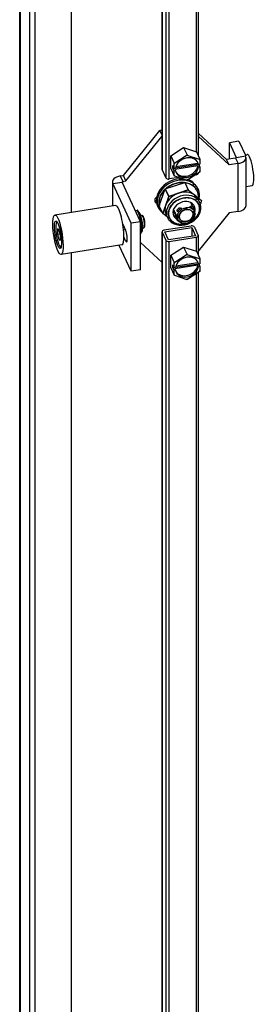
# Model space of a CAD drawing. Extents: x 784 to 1207, y 24 to 294.
# Tile 166 of 217: x 1103.81 to 1107.48, y 127.02 to 142.42. Entities that reach past the tile are written whole.
import ezdxf

# ---------------------------------------------------------------- set-up
doc = ezdxf.new("R2010")
doc.units = 0
doc.header["$LTSCALE"] = 4
doc.header["$MEASUREMENT"] = 0
doc.layers.get('0').update_dxf_attribs({"linetype": 'CONTINUOUS'})

msp = doc.modelspace()

# ---------------------------------------------------------------- linework, layer by layer
for p, q in [((1103.807, 112.035), (1103.807, 167.241)), ((1103.812, 167.226), (1103.812, 112)), ((1103.958, 166.912), (1103.958, 111.686)), ((1104.042, 166.925), (1104.042, 111.698)), ((1104.612, 166.688), (1104.612, 139.406)), ((1104.612, 166.686), (1104.612, 139.406)), ((1106.034, 164.056), (1106.034, 140.08)), ((1106.035, 140.074), (1106.035, 164.051)), ((1106.095, 164.005), (1106.095, 139.946)), ((1106.569, 164.078), (1106.569, 140.353)), ((1106.6, 164.083), (1106.6, 140.291)), ((1106.146, 139.929), (1106.146, 163.806)), ((1105.43, 139.984), (1105.999, 140.688)), ((1105.469, 139.899), (1106.034, 140.597)), ((1106.034, 140.694), (1105.999, 140.688)), ((1106.034, 140.614), (1105.999, 140.688)), ((1106.6, 140.645), (1107.044, 140.234)), ((1106.6, 140.597), (1107.083, 140.149)), ((1106.169, 140.289), (1106.371, 140.419)), ((1106.371, 140.419), (1106.572, 140.352)), ((1106.371, 140.419), (1106.424, 140.305)), ((1107.236, 140.518), (1107.088, 140.495)), ((1107.088, 140.495), (1107.194, 140.267)), ((1107.088, 140.241), (1107.088, 140.495)), ((1107.236, 140.518), (1107.342, 140.29)), ((1106.169, 140.093), (1106.169, 140.289)), ((1106.169, 140.289), (1106.222, 140.175)), ((1106.234, 140.18), (1106.413, 140.295)), ((1106.436, 140.299), (1106.615, 140.239)), ((1106.572, 140.352), (1106.625, 140.238)), ((1107.194, 140.267), (1107.342, 140.29)), ((1107.194, 140.262), (1107.194, 140.267)), ((1107.333, 140.309), (1107.367, 140.314)), ((1107.347, 139.514), (1107.347, 140.264)), ((1106.203, 140.097), (1106.203, 140.14)), ((1106.203, 140.14), (1106.223, 140.096)), ((1106.223, 140.096), (1106.223, 140.162)), ((1106.594, 140.134), (1106.235, 140.078)), ((1106.246, 140.104), (1106.602, 140.159)), ((1106.251, 140.123), (1106.594, 140.176)), ((1106.594, 140.176), (1106.604, 140.155)), ((1106.604, 140.113), (1106.594, 140.134)), ((1106.604, 140.155), (1106.626, 140.159)), ((1106.626, 140.116), (1106.604, 140.113)), ((1106.607, 140.156), (1106.626, 140.116)), ((1106.626, 140.225), (1106.626, 140.159)), ((1106.626, 140.116), (1106.626, 140.05)), ((1107.183, 140.255), (1107.044, 140.234)), ((1107.083, 140.149), (1107.044, 140.234)), ((1107.222, 140.17), (1107.083, 140.149)), ((1107.183, 140.255), (1107.222, 140.17)), ((1107.222, 139.42), (1107.222, 140.17)), ((1105.381, 139.977), (1105.43, 139.984)), ((1105.381, 139.977), (1105.421, 139.891)), ((1105.469, 139.899), (1105.43, 139.984)), ((1106.035, 140.074), (1106.095, 139.946)), ((1106.169, 140.093), (1106.222, 139.979)), ((1106.203, 140.097), (1106.221, 140.1)), ((1106.223, 140.054), (1106.203, 140.097)), ((1106.223, 140.096), (1106.245, 140.1)), ((1106.245, 140.057), (1106.223, 140.054)), ((1106.223, 139.988), (1106.223, 140.054)), ((1106.413, 139.913), (1106.234, 139.973)), ((1106.235, 140.078), (1106.245, 140.057)), ((1106.615, 140.032), (1106.436, 139.917)), ((1106.569, 139.994), (1106.551, 139.991)), ((1106.569, 140.003), (1106.569, 139.994)), ((1106.6, 140.023), (1106.6, 140.017)), ((1105.256, 139.882), (1105.256, 139.505)), ((1105.262, 139.857), (1105.409, 139.88)), ((1105.549, 139.237), (1105.262, 139.857)), ((1105.262, 139.506), (1105.262, 139.857)), ((1105.697, 139.26), (1105.409, 139.88)), ((1105.421, 139.891), (1105.469, 139.899)), ((1105.421, 139.855), (1105.421, 139.891)), ((1106.084, 139.774), (1106.388, 139.876)), ((1106.298, 139.952), (1106.146, 139.929)), ((1106.388, 139.876), (1106.444, 139.757)), ((1106.533, 139.853), (1106.521, 139.821)), ((1106.521, 139.821), (1106.533, 139.853)), ((1106.523, 139.875), (1106.533, 139.853)), ((1107.347, 139.813), (1107.442, 139.828)), ((1105.99, 139.509), (1106.084, 139.774)), ((1106.14, 139.655), (1106.045, 139.39)), ((1106.084, 139.774), (1106.14, 139.655)), ((1106.14, 139.655), (1106.084, 139.774)), ((1106.092, 139.522), (1106.14, 139.655)), ((1106.444, 139.757), (1106.14, 139.655)), ((1106.14, 139.655), (1106.292, 139.706)), ((1106.292, 139.706), (1106.444, 139.757)), ((1106.444, 139.757), (1106.548, 139.676)), ((1106.548, 139.676), (1106.653, 139.595)), ((1106.548, 139.676), (1106.571, 139.627)), ((1105.308, 139.513), (1104.358, 139.366)), ((1105.964, 139.503), (1105.974, 139.481)), ((1106.045, 139.39), (1105.99, 139.509)), ((1106.045, 139.39), (1106.092, 139.522)), ((1106.143, 139.607), (1106.143, 139.607)), ((1106.143, 139.607), (1106.143, 139.607)), ((1106.177, 139.512), (1106.177, 139.512)), ((1106.183, 139.52), (1106.183, 139.52)), ((1106.183, 139.52), (1106.183, 139.52)), ((1106.445, 139.636), (1106.445, 139.636)), ((1106.478, 139.565), (1106.508, 139.5)), ((1106.653, 139.595), (1106.633, 139.539)), ((1105.615, 139.435), (1105.644, 139.44)), ((1105.693, 139.335), (1105.644, 139.44)), ((1105.654, 139.434), (1105.668, 139.403)), ((1105.686, 139.364), (1105.701, 139.333)), ((1105.701, 139.358), (1105.72, 139.361)), ((1105.735, 139.352), (1105.724, 139.36)), ((1106.041, 139.399), (1106.04, 139.399)), ((1106.04, 139.399), (1106.041, 139.399)), ((1106.114, 139.336), (1106.045, 139.39)), ((1106.096, 139.375), (1106.118, 139.326)), ((1106.21, 139.44), (1106.277, 139.297)), ((1106.214, 139.453), (1106.268, 139.337)), ((1106.268, 139.337), (1106.214, 139.453)), ((1106.28, 139.348), (1106.3, 139.342)), ((1106.3, 139.342), (1106.28, 139.348)), ((1106.522, 139.376), (1106.533, 139.388)), ((1106.533, 139.388), (1106.522, 139.376)), ((1106.529, 139.456), (1106.545, 139.421)), ((1106.553, 139.381), (1106.531, 139.428)), ((1106.531, 139.428), (1106.553, 139.381)), ((1107.083, 139.399), (1106.6, 138.801)), ((1107.222, 139.42), (1107.083, 139.399)), ((1104.383, 139.249), (1104.391, 139.261)), ((1105.42, 139.222), (1105.464, 139.127)), ((1105.697, 139.26), (1105.549, 139.237)), ((1105.549, 138.487), (1105.549, 139.237)), ((1105.664, 139.33), (1105.693, 139.335)), ((1105.717, 139.149), (1105.693, 139.335)), ((1105.697, 138.51), (1105.697, 139.26)), ((1105.701, 139.332), (1105.707, 139.283)), ((1105.718, 139.204), (1105.724, 139.155)), ((1106.488, 139.194), (1106.064, 139.128)), ((1104.421, 139.141), (1104.399, 139.149)), ((1104.399, 139.149), (1104.399, 139.068)), ((1104.399, 139.068), (1104.438, 139.074)), ((1104.399, 139.068), (1104.421, 138.98)), ((1104.443, 139.053), (1104.421, 139.141)), ((1104.443, 138.973), (1104.443, 139.053)), ((1105.431, 139.134), (1105.459, 139.138)), ((1105.697, 139.082), (1105.717, 139.149)), ((1105.697, 139.145), (1105.717, 139.149)), ((1105.708, 139.102), (1105.7, 139.075)), ((1105.724, 139.153), (1105.716, 139.126)), ((1105.731, 139.164), (1105.75, 139.167)), ((1105.761, 139.181), (1105.754, 139.17)), ((1106.034, 139.105), (1106.034, 114.587)), ((1106.035, 114.587), (1106.035, 139.099)), ((1106.035, 139.099), (1106.095, 138.97)), ((1106.075, 139.105), (1106.499, 139.171)), ((1106.135, 138.976), (1106.075, 139.105)), ((1106.558, 139.042), (1106.135, 138.976)), ((1106.499, 139.171), (1106.558, 139.042)), ((1106.499, 139.171), (1106.499, 139.033)), ((1106.539, 139.177), (1106.599, 139.048)), ((1106.6, 139.042), (1106.6, 138.737)), ((1104.421, 138.98), (1104.443, 138.984)), ((1104.421, 138.98), (1104.443, 138.973)), ((1105.404, 138.897), (1104.453, 138.75)), ((1105.549, 138.487), (1105.362, 138.891)), ((1105.464, 138.963), (1105.437, 139.023)), ((1105.489, 138.967), (1105.464, 138.963)), ((1106.034, 138.625), (1105.697, 138.938)), ((1106.095, 138.97), (1106.095, 114.757)), ((1106.146, 138.953), (1106.569, 139.019)), ((1106.146, 115.061), (1106.146, 138.953)), ((1106.569, 139.019), (1106.569, 138.799)), ((1104.442, 138.87), (1104.452, 138.861)), ((1104.612, 138.775), (1104.612, 112.735)), ((1104.612, 138.775), (1104.612, 112.736)), ((1106.169, 138.736), (1106.371, 138.865)), ((1106.169, 138.539), (1106.169, 138.736)), ((1106.169, 138.736), (1106.222, 138.622)), ((1106.234, 138.627), (1106.413, 138.742)), ((1106.371, 138.865), (1106.572, 138.798)), ((1106.371, 138.865), (1106.424, 138.751)), ((1106.436, 138.745), (1106.615, 138.686)), ((1106.572, 138.798), (1106.625, 138.684)), ((1106.203, 138.544), (1106.203, 138.586)), ((1106.203, 138.586), (1106.223, 138.543)), ((1106.223, 138.543), (1106.223, 138.609)), ((1106.594, 138.58), (1106.235, 138.524)), ((1106.246, 138.55), (1106.602, 138.605)), ((1106.251, 138.569), (1106.594, 138.622)), ((1106.594, 138.622), (1106.604, 138.601)), ((1106.604, 138.559), (1106.594, 138.58)), ((1106.604, 138.601), (1106.626, 138.605)), ((1106.607, 138.602), (1106.626, 138.562)), ((1106.626, 138.671), (1106.626, 138.605)), ((1105.697, 138.51), (1105.549, 138.487)), ((1106.169, 138.539), (1106.222, 138.425)), ((1106.203, 138.544), (1106.221, 138.546)), ((1106.223, 138.5), (1106.203, 138.544)), ((1106.223, 138.543), (1106.245, 138.546)), ((1106.245, 138.503), (1106.223, 138.5)), ((1106.223, 138.434), (1106.223, 138.5)), ((1106.413, 138.36), (1106.234, 138.419)), ((1106.235, 138.524), (1106.245, 138.503)), ((1106.615, 138.478), (1106.436, 138.363)), ((1106.569, 138.449), (1106.569, 114.67)), ((1106.6, 138.469), (1106.6, 114.674)), ((1106.626, 138.562), (1106.604, 138.559)), ((1106.626, 138.562), (1106.626, 138.496))]:
    msp.add_line(p, q)
for centre, major_axis, ratio, start_param, end_param in [((1106.424, 140.106), (0.17, 0.079), 0.788675, 6.071645, 8.934559), ((1106.424, 140.106), (-0.212, -0.099), 0.788675, 4.312064, 4.410955), ((1107.178, 140.264), (0.0164, 0), 0.57735, 4.974188, 6.544985), ((1107.178, 140.264), (0.169, 0), 0.57735, 4.974188, 6.544985), ((1107.405, 140.071), (-0.038, 0.243), 0.211325, 3.141593, 6.283185), ((1106.424, 140.106), (-0.212, -0.099), 0.788675, 5.359261, 5.458153), ((1106.424, 140.106), (-0.17, -0.079), 0.788675, 6.071645, 8.934559), ((1106.415, 140.127), (-0.17, -0.079), 0.788675, 0.078034, 2.651374), ((1106.415, 140.127), (0.17, 0.079), 0.788675, 6.071645, 6.205151), ((1106.424, 140.106), (0.212, 0.099), 0.788675, 0.123274, 0.222165), ((1105.425, 139.882), (-0.169, 0), 0.57735, 4.974188, 6.544985), ((1106.075, 140.08), (-0.0417, 0), 0.57735, 0, 0.261799), ((1106.424, 140.106), (-0.212, -0.099), 0.788675, 0.123274, 0.222165), ((1106.558, 140.017), (0.0417, 0), 0.57735, 4.974188, 6.283185), ((1106.424, 140.106), (0.212, 0.099), 0.788675, 5.359261, 5.458153), ((1105.425, 139.882), (-0.0164, 0), 0.57735, 4.974188, 6.544985), ((1106.287, 139.626), (-0.312, -0.145), 0.788675, 3.528022, 6.669615), ((1106.277, 139.648), (-0.312, -0.145), 0.788675, 4.129089, 6.283185), ((1106.287, 139.626), (0.312, 0.145), 0.788675, 0.386429, 3.528022), ((1106.294, 139.611), (-0.289, -0.134), 0.788675, 4.072527, 5.077912), ((1106.135, 139.952), (-0.0417, 0), 0.57735, 0.261799, 1.832596), ((1106.294, 139.611), (0.289, 0.134), 0.788675, 0.386429, 0.900782), ((1106.424, 140.106), (0.212, 0.099), 0.788675, 4.312064, 4.410955), ((1106.277, 139.648), (0.312, 0.145), 0.788675, 0.386429, 0.7119), ((1106.294, 139.611), (0.289, 0.134), 0.788675, 5.845781, 6.669615), ((1106.287, 139.626), (0.312, 0.145), 0.788675, 5.748916, 6.669615), ((1105.991, 139.605), (-0.067, -0.0311), 0.788675, 4.989902, 6.866875), ((1106.294, 139.611), (-0.289, -0.134), 0.788675, 5.119725, 6.125109), ((1105.991, 139.605), (-0.067, -0.0311), 0.788675, 4.104746, 4.104751), ((1106.349, 139.492), (-0.253, -0.117), 0.788675, 3.528022, 6.283185), ((1106.371, 139.443), (0.253, 0.117), 0.788675, 0.386429, 3.141593), ((1106.371, 139.443), (-0.253, -0.117), 0.788675, 3.528022, 6.283185), ((1106.378, 139.428), (0.228, 0.106), 0.788675, 0.386429, 3.528022), ((1105.356, 139.205), (0.048, -0.308), 0.211325, 0, 3.141593), ((1105.971, 139.649), (-0.067, -0.0311), 0.788675, 0.428777, 0.836992), ((1105.991, 139.605), (0.067, 0.0311), 0.788675, 4.306736, 4.306741), ((1106.276, 139.649), (-0.134, -0.062), 0.78873, 6.157455, 6.157463), ((1106.378, 139.428), (0.164, 0.076), 0.788675, 0.386431, 3.528021), ((1106.378, 139.428), (-0.228, -0.106), 0.788675, 0.386429, 3.528022), ((1106.411, 139.359), (0.134, 0.062), 0.788675, 5.932306, 9.073899), ((1106.402, 139.377), (0.134, 0.062), 0.788675, 0.125078, 0.743923), ((1106.398, 139.386), (0.149, 0.069), 0.788675, 0.292621, 0.576416), ((1106.378, 139.428), (0.164, 0.076), 0.788675, 5.669128, 6.669613), ((1106.294, 139.611), (0.289, 0.134), 0.788675, 5.218826, 5.314819), ((1106.287, 139.626), (-0.312, -0.145), 0.788675, 2.026854, 2.119128), ((1106.552, 139.61), (0.0166, 0.0214), 0.569474, 4.426631, 5.997427), ((1106.552, 139.61), (0.0166, 0.0214), 0.569474, 4.426631, 5.997427), ((1106.371, 139.443), (0.253, 0.117), 0.788675, 0, 0.386429), ((1106.294, 139.611), (0.289, 0.134), 0.788675, 5.59584, 5.59585), ((1106.287, 139.626), (-0.312, -0.145), 0.788675, 2.378271, 2.378282), ((1106.294, 139.611), (0.289, 0.134), 0.788675, 5.729204, 5.778699), ((1106.287, 139.626), (-0.312, -0.145), 0.788675, 2.494347, 2.511813), ((1107.178, 139.514), (0.169, 0), 0.57735, 4.974188, 6.283185), ((1105.645, 139.429), (-0.0008, 0.0113), 0.849833, 5.133805, 6.353722), ((1105.735, 139.264), (-0.015, 0.0973), 0.211325, 3.141593, 6.283185), ((1105.744, 139.265), (-0.0135, 0.0875), 0.211325, 3.359518, 6.06526), ((1106.287, 139.626), (-0.312, -0.145), 0.788675, 0.386429, 0.387179), ((1106.287, 139.626), (-0.312, -0.145), 0.788675, 0.76331, 0.763312), ((1106.294, 139.611), (0.289, 0.134), 0.788675, 4.109959, 4.229977), ((1106.287, 139.626), (-0.312, -0.145), 0.788675, 1.022464, 1.127886), ((1106.411, 139.359), (-0.134, -0.062), 0.788675, 5.932306, 9.073899), ((1106.398, 139.386), (0.149, 0.069), 0.788675, 1.863418, 2.147212), ((1106.402, 139.377), (0.134, 0.062), 0.788675, 1.695912, 2.314756), ((1106.411, 139.359), (0.104, 0.048), 0.788675, 5.932306, 9.073899), ((1106.411, 139.359), (-0.104, -0.048), 0.788675, 5.932306, 9.073899), ((1106.402, 139.377), (-0.134, -0.062), 0.788675, 1.695912, 2.314756), ((1104.421, 139.061), (-0.03, 0.195), 0.211325, 6.203394, 9.504569), ((1105.691, 139.33), (0.00954, 0.00277), 0.446988, 6.214819, 7.571468), ((1106.191, 139.277), (-0.0166, -0.0214), 0.569474, 0, 1.285038), ((1106.191, 139.277), (-0.0166, -0.0214), 0.569474, 0, 1.285038), ((1106.378, 139.428), (-0.164, -0.076), 0.788675, 0.386431, 0.574386), ((1106.398, 139.386), (-0.149, -0.069), 0.788675, 0.292621, 0.550542), ((1106.402, 139.377), (-0.134, -0.062), 0.788675, 0.125078, 0.743923), ((1106.499, 139.171), (0.0417, 0), 0.57735, 0.261799, 1.832596), ((1105.464, 139.045), (0.0153, -0.0989), 0.211325, 5.651271, 8.792864), ((1105.691, 139.079), (0.0008, -0.0113), 0.849833, 0.542398, 1.149381), ((1105.714, 139.155), (0.00994, -0.00081), 0.64961, 5.065439, 6.422088), ((1106.075, 139.105), (-0.0417, 0), 0.57735, 4.974188, 6.544985), ((1106.558, 139.042), (0.0417, 0), 0.57735, 4.974188, 6.544985), ((1106.135, 138.976), (-0.0417, 0), 0.57735, 0.261799, 1.832596), ((1106.424, 138.552), (-0.212, -0.099), 0.788675, 4.312064, 4.410955), ((1106.424, 138.552), (-0.212, -0.099), 0.788675, 5.359261, 5.458153), ((1106.424, 138.552), (0.17, 0.079), 0.788675, 6.071645, 8.934559), ((1106.415, 138.573), (-0.17, -0.079), 0.788675, 0.078034, 2.651374), ((1106.415, 138.573), (0.17, 0.079), 0.788675, 6.071645, 6.205151), ((1106.424, 138.552), (0.212, 0.099), 0.788675, 0.123274, 0.222165), ((1106.424, 138.552), (-0.212, -0.099), 0.788675, 0.123274, 0.222165), ((1106.424, 138.552), (-0.17, -0.079), 0.788675, 6.071645, 8.934559), ((1106.424, 138.552), (0.212, 0.099), 0.788675, 5.359261, 5.458153), ((1106.424, 138.552), (0.212, 0.099), 0.788675, 4.312064, 4.410955)]:
    msp.add_ellipse(centre, major_axis=major_axis, ratio=ratio, start_param=start_param, end_param=end_param)
for major_axis in [(0.048, -0.308), (0.033, -0.214)]:
    msp.add_ellipse((1104.405, 139.058), major_axis=major_axis, ratio=0.211325)
for points in [[(1106.413, 140.295), (1106.418, 140.3), (1106.424, 140.305)], [(1106.424, 140.305), (1106.43, 140.302), (1106.436, 140.299)], [(1106.222, 140.175), (1106.228, 140.178), (1106.234, 140.18)], [(1106.223, 140.162), (1106.223, 140.169), (1106.222, 140.175)], [(1106.615, 140.239), (1106.62, 140.238), (1106.625, 140.238)], [(1106.625, 140.238), (1106.625, 140.231), (1106.626, 140.225)], [(1106.222, 139.979), (1106.223, 139.983), (1106.223, 139.988)], [(1106.234, 139.973), (1106.228, 139.976), (1106.222, 139.979)], [(1106.625, 140.041), (1106.62, 140.036), (1106.615, 140.032)], [(1106.626, 140.05), (1106.625, 140.046), (1106.625, 140.041)], [(1106.424, 139.912), (1106.418, 139.913), (1106.413, 139.913)], [(1106.436, 139.917), (1106.43, 139.914), (1106.424, 139.912)], [(1106.413, 138.742), (1106.418, 138.746), (1106.424, 138.751)], [(1106.424, 138.751), (1106.43, 138.748), (1106.436, 138.745)], [(1106.222, 138.622), (1106.228, 138.624), (1106.234, 138.627)], [(1106.223, 138.609), (1106.223, 138.615), (1106.222, 138.622)], [(1106.615, 138.686), (1106.62, 138.685), (1106.625, 138.684)], [(1106.625, 138.684), (1106.625, 138.677), (1106.626, 138.671)], [(1106.222, 138.425), (1106.223, 138.43), (1106.223, 138.434)], [(1106.234, 138.419), (1106.228, 138.422), (1106.222, 138.425)], [(1106.625, 138.487), (1106.62, 138.483), (1106.615, 138.478)], [(1106.626, 138.496), (1106.625, 138.492), (1106.625, 138.487)], [(1106.424, 138.358), (1106.418, 138.359), (1106.413, 138.36)], [(1106.436, 138.363), (1106.43, 138.361), (1106.424, 138.358)]]:
    msp.add_rational_spline(points, [1, 1.00039648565, 1], degree=2)
for points, knots in [([(1106.092, 139.776), (1106.101, 139.784), (1106.111, 139.792), (1106.121, 139.8), (1106.134, 139.809), (1106.146, 139.817), (1106.159, 139.824), (1106.173, 139.832), (1106.186, 139.839), (1106.2, 139.844), (1106.214, 139.85), (1106.228, 139.855), (1106.243, 139.86), (1106.257, 139.864), (1106.272, 139.867), (1106.286, 139.87), (1106.301, 139.873), (1106.316, 139.874), (1106.33, 139.875), (1106.345, 139.876), (1106.359, 139.876), (1106.373, 139.875), (1106.376, 139.874), (1106.379, 139.874), (1106.381, 139.874)], [0.5066396, 0.5066396, 0.5066396, 0.5066396, 0.5454545, 0.5454545, 0.5454545, 0.5909091, 0.5909091, 0.5909091, 0.6363636, 0.6363636, 0.6363636, 0.6818182, 0.6818182, 0.6818182, 0.7272727, 0.7272727, 0.7272727, 0.7727273, 0.7727273, 0.7727273, 0.8181818, 0.8181818, 0.8181818, 0.8265063, 0.8265063, 0.8265063, 0.8265063]), ([(1106.39, 139.873), (1106.398, 139.872), (1106.407, 139.871), (1106.415, 139.869), (1106.428, 139.866), (1106.441, 139.862), (1106.454, 139.858), (1106.466, 139.853), (1106.478, 139.848), (1106.49, 139.842), (1106.501, 139.836), (1106.511, 139.829), (1106.521, 139.821)], [0.8361016, 0.8361016, 0.8361016, 0.8361016, 0.8636364, 0.8636364, 0.8636364, 0.9090909, 0.9090909, 0.9090909, 0.9545455, 0.9545455, 0.9545455, 1, 1, 1, 1]), ([(1106.521, 139.821), (1106.531, 139.814), (1106.54, 139.805), (1106.548, 139.796), (1106.556, 139.787), (1106.564, 139.778), (1106.57, 139.768), (1106.576, 139.758), (1106.582, 139.747), (1106.586, 139.736), (1106.591, 139.725), (1106.594, 139.713), (1106.597, 139.701), (1106.599, 139.689), (1106.601, 139.677), (1106.601, 139.665), (1106.601, 139.656), (1106.601, 139.646), (1106.6, 139.636)], [0, 0, 0, 0, 0.0454545, 0.0454545, 0.0454545, 0.0909091, 0.0909091, 0.0909091, 0.1363636, 0.1363636, 0.1363636, 0.1818182, 0.1818182, 0.1818182, 0.2272727, 0.2272727, 0.2272727, 0.2623354, 0.2623354, 0.2623354, 0.2623354]), ([(1105.992, 139.515), (1105.991, 139.517), (1105.991, 139.519), (1105.99, 139.521), (1105.988, 139.533), (1105.987, 139.545), (1105.986, 139.558), (1105.986, 139.57), (1105.987, 139.582), (1105.988, 139.595), (1105.99, 139.608), (1105.993, 139.62), (1105.997, 139.633), (1106, 139.645), (1106.005, 139.658), (1106.011, 139.67), (1106.017, 139.682), (1106.023, 139.694), (1106.031, 139.706), (1106.039, 139.718), (1106.047, 139.729), (1106.057, 139.74), (1106.065, 139.75), (1106.073, 139.759), (1106.082, 139.767)], [0.1734681, 0.1734681, 0.1734681, 0.1734681, 0.1818182, 0.1818182, 0.1818182, 0.2272727, 0.2272727, 0.2272727, 0.2727273, 0.2727273, 0.2727273, 0.3181818, 0.3181818, 0.3181818, 0.3636364, 0.3636364, 0.3636364, 0.4090909, 0.4090909, 0.4090909, 0.4545455, 0.4545455, 0.4545455, 0.4933346, 0.4933346, 0.4933346, 0.4933346]), ([(1106.292, 139.706), (1106.28, 139.702), (1106.269, 139.698), (1106.258, 139.693), (1106.247, 139.688), (1106.236, 139.682), (1106.225, 139.676), (1106.215, 139.67), (1106.205, 139.663), (1106.195, 139.656), (1106.195, 139.655), (1106.194, 139.655), (1106.193, 139.654)], [0, 0, 0, 0, 0.125, 0.125, 0.125, 0.25, 0.25, 0.25, 0.375, 0.375, 0.375, 0.3840053, 0.3840053, 0.3840053, 0.3840053]), ([(1106.399, 139.724), (1106.398, 139.724), (1106.398, 139.724), (1106.397, 139.724), (1106.385, 139.724), (1106.373, 139.723), (1106.362, 139.722), (1106.35, 139.72), (1106.338, 139.718), (1106.326, 139.716), (1106.315, 139.713), (1106.303, 139.71), (1106.292, 139.706)], [0.6151431, 0.6151431, 0.6151431, 0.6151431, 0.625, 0.625, 0.625, 0.75, 0.75, 0.75, 0.875, 0.875, 0.875, 1, 1, 1, 1]), ([(1106.548, 139.676), (1106.54, 139.682), (1106.532, 139.688), (1106.523, 139.693), (1106.514, 139.698), (1106.504, 139.703), (1106.495, 139.706), (1106.485, 139.71), (1106.474, 139.714), (1106.464, 139.716), (1106.463, 139.716), (1106.462, 139.716), (1106.461, 139.717)], [0, 0, 0, 0, 0.125, 0.125, 0.125, 0.25, 0.25, 0.25, 0.375, 0.375, 0.375, 0.3840087, 0.3840087, 0.3840087, 0.3840087]), ([(1106.611, 139.584), (1106.609, 139.593), (1106.606, 139.601), (1106.602, 139.609), (1106.598, 139.617), (1106.594, 139.626), (1106.588, 139.634), (1106.583, 139.642), (1106.577, 139.649), (1106.57, 139.656), (1106.563, 139.664), (1106.556, 139.67), (1106.548, 139.676)], [0.5135166, 0.5135166, 0.5135166, 0.5135166, 0.625, 0.625, 0.625, 0.75, 0.75, 0.75, 0.875, 0.875, 0.875, 1, 1, 1, 1]), ([(1106.145, 139.61), (1106.144, 139.609), (1106.144, 139.608), (1106.143, 139.608), (1106.136, 139.599), (1106.129, 139.59), (1106.122, 139.58), (1106.116, 139.571), (1106.11, 139.562), (1106.105, 139.552), (1106.1, 139.542), (1106.096, 139.532), (1106.092, 139.522)], [0.6151391, 0.6151391, 0.6151391, 0.6151391, 0.625, 0.625, 0.625, 0.75, 0.75, 0.75, 0.875, 0.875, 0.875, 1, 1, 1, 1]), ([(1106.198, 139.262), (1106.191, 139.268), (1106.184, 139.275), (1106.177, 139.282), (1106.171, 139.289), (1106.165, 139.297), (1106.16, 139.305), (1106.155, 139.313), (1106.15, 139.321), (1106.147, 139.33), (1106.143, 139.339), (1106.141, 139.348), (1106.139, 139.357), (1106.137, 139.367), (1106.136, 139.376), (1106.135, 139.386), (1106.135, 139.396), (1106.136, 139.406), (1106.137, 139.415), (1106.138, 139.425), (1106.141, 139.435), (1106.144, 139.445), (1106.147, 139.455), (1106.15, 139.465), (1106.155, 139.475), (1106.159, 139.484), (1106.165, 139.494), (1106.171, 139.503), (1106.177, 139.513), (1106.184, 139.522), (1106.191, 139.53), (1106.198, 139.539), (1106.206, 139.547), (1106.215, 139.555), (1106.224, 139.563), (1106.233, 139.571), (1106.242, 139.578), (1106.252, 139.585), (1106.262, 139.591), (1106.272, 139.597), (1106.283, 139.603), (1106.294, 139.608), (1106.305, 139.613), (1106.316, 139.617), (1106.327, 139.622), (1106.338, 139.625), (1106.35, 139.628), (1106.361, 139.631), (1106.373, 139.633), (1106.384, 139.635), (1106.396, 139.636), (1106.408, 139.637), (1106.419, 139.638), (1106.43, 139.637), (1106.442, 139.637), (1106.453, 139.636), (1106.464, 139.634), (1106.474, 139.632), (1106.485, 139.63), (1106.495, 139.627), (1106.505, 139.623), (1106.515, 139.62), (1106.525, 139.616), (1106.534, 139.611), (1106.542, 139.606), (1106.551, 139.6), (1106.559, 139.594)], [0, 0, 0, 0, 0.045455, 0.045455, 0.045455, 0.090909, 0.090909, 0.090909, 0.136364, 0.136364, 0.136364, 0.181818, 0.181818, 0.181818, 0.227273, 0.227273, 0.227273, 0.272727, 0.272727, 0.272727, 0.318182, 0.318182, 0.318182, 0.363636, 0.363636, 0.363636, 0.409091, 0.409091, 0.409091, 0.454545, 0.454545, 0.454545, 0.5, 0.5, 0.5, 0.545455, 0.545455, 0.545455, 0.590909, 0.590909, 0.590909, 0.636364, 0.636364, 0.636364, 0.681818, 0.681818, 0.681818, 0.727273, 0.727273, 0.727273, 0.772727, 0.772727, 0.772727, 0.818182, 0.818182, 0.818182, 0.863636, 0.863636, 0.863636, 0.909091, 0.909091, 0.909091, 0.954545, 0.954545, 0.954545, 1, 1, 1, 1]), ([(1106.175, 139.256), (1106.194, 139.241), (1106.217, 139.229), (1106.267, 139.212), (1106.295, 139.208), (1106.351, 139.207), (1106.381, 139.211), (1106.438, 139.226), (1106.466, 139.237), (1106.518, 139.267), (1106.542, 139.285), (1106.583, 139.326), (1106.601, 139.349), (1106.627, 139.398), (1106.635, 139.424), (1106.643, 139.475), (1106.642, 139.5), (1106.634, 139.537), (1106.63, 139.549), (1106.624, 139.561)], [0.736035, 0.736035, 0.736035, 0.736035, 1.047662, 1.047662, 1.369594, 1.369594, 1.697158, 1.697158, 2.026438, 2.026438, 2.355884, 2.355884, 2.684353, 2.684353, 3.008807, 3.008807, 3.3239, 3.3239, 3.491199, 3.491199, 3.491199, 3.491199]), ([(1106.559, 139.594), (1106.566, 139.588), (1106.573, 139.582), (1106.58, 139.575), (1106.586, 139.568), (1106.592, 139.56), (1106.597, 139.552), (1106.602, 139.544), (1106.607, 139.536), (1106.61, 139.527), (1106.614, 139.518), (1106.616, 139.509), (1106.618, 139.5), (1106.62, 139.49), (1106.621, 139.481), (1106.622, 139.471), (1106.622, 139.461), (1106.621, 139.451), (1106.62, 139.441), (1106.619, 139.431), (1106.616, 139.421), (1106.613, 139.411), (1106.61, 139.402), (1106.607, 139.392), (1106.602, 139.382), (1106.597, 139.372), (1106.592, 139.363), (1106.586, 139.353), (1106.58, 139.344), (1106.573, 139.335), (1106.566, 139.326), (1106.559, 139.318), (1106.551, 139.309), (1106.542, 139.301), (1106.533, 139.294), (1106.524, 139.286), (1106.515, 139.279), (1106.505, 139.272), (1106.495, 139.266), (1106.485, 139.26), (1106.474, 139.254), (1106.463, 139.249), (1106.452, 139.244), (1106.441, 139.239), (1106.43, 139.235), (1106.419, 139.232), (1106.407, 139.228), (1106.396, 139.226), (1106.384, 139.224), (1106.372, 139.222), (1106.361, 139.22), (1106.349, 139.22), (1106.338, 139.219), (1106.326, 139.219), (1106.315, 139.22), (1106.304, 139.221), (1106.293, 139.222), (1106.283, 139.225), (1106.272, 139.227), (1106.262, 139.23), (1106.252, 139.233), (1106.242, 139.237), (1106.232, 139.241), (1106.223, 139.246), (1106.215, 139.251), (1106.206, 139.256), (1106.198, 139.262)], [0, 0, 0, 0, 0.045455, 0.045455, 0.045455, 0.090909, 0.090909, 0.090909, 0.136364, 0.136364, 0.136364, 0.181818, 0.181818, 0.181818, 0.227273, 0.227273, 0.227273, 0.272727, 0.272727, 0.272727, 0.318182, 0.318182, 0.318182, 0.363636, 0.363636, 0.363636, 0.409091, 0.409091, 0.409091, 0.454545, 0.454545, 0.454545, 0.5, 0.5, 0.5, 0.545455, 0.545455, 0.545455, 0.590909, 0.590909, 0.590909, 0.636364, 0.636364, 0.636364, 0.681818, 0.681818, 0.681818, 0.727273, 0.727273, 0.727273, 0.772727, 0.772727, 0.772727, 0.818182, 0.818182, 0.818182, 0.863636, 0.863636, 0.863636, 0.909091, 0.909091, 0.909091, 0.954545, 0.954545, 0.954545, 1, 1, 1, 1]), ([(1106.468, 139.494), (1106.469, 139.495), (1106.471, 139.496), (1106.473, 139.497), (1106.479, 139.5), (1106.486, 139.504), (1106.493, 139.508)], [0.8594126, 0.8594126, 0.8594126, 0.8594126, 0.8888889, 0.8888889, 0.8888889, 1, 1, 1, 1]), ([(1106.544, 139.5), (1106.54, 139.494), (1106.535, 139.488), (1106.53, 139.482), (1106.529, 139.481), (1106.527, 139.479), (1106.526, 139.477)], [0.43126447, 0.43126447, 0.43126447, 0.43126447, 0.45454545, 0.45454545, 0.45454545, 0.46180551, 0.46180551, 0.46180551, 0.46180551]), ([(1105.707, 139.098), (1105.709, 139.098), (1105.711, 139.1), (1105.716, 139.103), (1105.719, 139.107), (1105.725, 139.117), (1105.727, 139.125), (1105.731, 139.146), (1105.731, 139.16), (1105.731, 139.19), (1105.731, 139.205), (1105.728, 139.237), (1105.726, 139.253), (1105.72, 139.285), (1105.717, 139.3), (1105.71, 139.33), (1105.706, 139.344), (1105.698, 139.369), (1105.693, 139.38), (1105.683, 139.399), (1105.678, 139.407), (1105.665, 139.413), (1105.664, 139.413), (1105.663, 139.413)], [0.678175, 0.678175, 0.678175, 0.678175, 0.743087, 0.743087, 0.885807, 0.885807, 1.198573, 1.198573, 1.580562, 1.580562, 1.917602, 1.917602, 2.24642, 2.24642, 2.573782, 2.573782, 2.903776, 2.903776, 3.244973, 3.244973, 3.637409, 3.637409, 3.677046, 3.677046, 3.677046, 3.677046]), ([(1105.675, 139.386), (1105.675, 139.387), (1105.674, 139.387), (1105.673, 139.39), (1105.672, 139.392), (1105.671, 139.396), (1105.67, 139.398), (1105.669, 139.401), (1105.668, 139.402), (1105.668, 139.403)], [0.705629, 0.705629, 0.705629, 0.705629, 0.7163104, 0.7163104, 0.7471171, 0.7471171, 0.7901566, 0.7901566, 0.8095675, 0.8095675, 0.8095675, 0.8095675]), ([(1105.686, 139.364), (1105.686, 139.364), (1105.686, 139.364), (1105.684, 139.369), (1105.681, 139.373), (1105.678, 139.379), (1105.677, 139.381), (1105.676, 139.384), (1105.675, 139.385), (1105.675, 139.386)], [0.6046895, 0.6046895, 0.6046895, 0.6046895, 0.6058766, 0.6058766, 0.6627804, 0.6627804, 0.6939879, 0.6939879, 0.705629, 0.705629, 0.705629, 0.705629]), ([(1106.08, 139.463), (1106.08, 139.462), (1106.08, 139.462), (1106.08, 139.462), (1106.079, 139.452), (1106.079, 139.442), (1106.08, 139.432), (1106.08, 139.431), (1106.08, 139.431), (1106.081, 139.43)], [0.2468194, 0.2468194, 0.2468194, 0.2468194, 0.25, 0.25, 0.25, 0.375, 0.375, 0.375, 0.384002, 0.384002, 0.384002, 0.384002]), ([(1106.094, 139.378), (1106.095, 139.378), (1106.095, 139.377), (1106.095, 139.376), (1106.095, 139.376), (1106.096, 139.375), (1106.096, 139.375)], [0.61513479, 0.61513479, 0.61513479, 0.61513479, 0.625, 0.625, 0.625, 0.63084044, 0.63084044, 0.63084044, 0.63084044]), ([(1106.275, 139.413), (1106.275, 139.416), (1106.275, 139.419), (1106.274, 139.422), (1106.273, 139.43), (1106.272, 139.438), (1106.271, 139.447)], [0.7204274, 0.7204274, 0.7204274, 0.7204274, 0.8, 0.8, 0.8, 1, 1, 1, 1]), ([(1106.275, 139.302), (1106.276, 139.305), (1106.276, 139.307), (1106.277, 139.309), (1106.277, 139.313), (1106.278, 139.317), (1106.278, 139.322), (1106.279, 139.326), (1106.279, 139.33), (1106.279, 139.335), (1106.28, 139.339), (1106.28, 139.344), (1106.28, 139.348)], [0.2794533, 0.2794533, 0.2794533, 0.2794533, 0.4, 0.4, 0.4, 0.6, 0.6, 0.6, 0.8, 0.8, 0.8, 1, 1, 1, 1]), ([(1106.28, 139.348), (1106.28, 139.353), (1106.28, 139.358), (1106.279, 139.364), (1106.279, 139.369), (1106.279, 139.375), (1106.278, 139.381), (1106.278, 139.381), (1106.278, 139.382), (1106.278, 139.383)], [0, 0, 0, 0, 0.2, 0.2, 0.2, 0.4, 0.4, 0.4, 0.4263351, 0.4263351, 0.4263351, 0.4263351]), ([(1106.3, 139.342), (1106.3, 139.348), (1106.3, 139.354), (1106.302, 139.36), (1106.303, 139.366), (1106.305, 139.373), (1106.308, 139.379), (1106.311, 139.385), (1106.314, 139.391), (1106.318, 139.397), (1106.322, 139.402), (1106.327, 139.408), (1106.332, 139.413), (1106.337, 139.418), (1106.343, 139.423), (1106.349, 139.427), (1106.355, 139.432), (1106.362, 139.435), (1106.368, 139.439), (1106.375, 139.442), (1106.382, 139.445), (1106.389, 139.447), (1106.396, 139.45), (1106.403, 139.451), (1106.411, 139.453), (1106.418, 139.454), (1106.425, 139.454), (1106.432, 139.454), (1106.44, 139.454), (1106.447, 139.453), (1106.453, 139.452), (1106.46, 139.451), (1106.466, 139.449), (1106.472, 139.446), (1106.478, 139.444), (1106.484, 139.441), (1106.489, 139.437), (1106.494, 139.434), (1106.499, 139.43), (1106.503, 139.425), (1106.507, 139.421), (1106.51, 139.416), (1106.513, 139.41), (1106.516, 139.405), (1106.518, 139.4), (1106.52, 139.394), (1106.521, 139.388), (1106.522, 139.382), (1106.522, 139.376)], [0, 0, 0, 0, 0.0625, 0.0625, 0.0625, 0.125, 0.125, 0.125, 0.1875, 0.1875, 0.1875, 0.25, 0.25, 0.25, 0.3125, 0.3125, 0.3125, 0.375, 0.375, 0.375, 0.4375, 0.4375, 0.4375, 0.5, 0.5, 0.5, 0.5625, 0.5625, 0.5625, 0.625, 0.625, 0.625, 0.6875, 0.6875, 0.6875, 0.75, 0.75, 0.75, 0.8125, 0.8125, 0.8125, 0.875, 0.875, 0.875, 0.9375, 0.9375, 0.9375, 1, 1, 1, 1]), ([(1106.522, 139.376), (1106.522, 139.37), (1106.521, 139.364), (1106.52, 139.358), (1106.518, 139.351), (1106.516, 139.345), (1106.513, 139.339), (1106.51, 139.333), (1106.507, 139.327), (1106.503, 139.321), (1106.499, 139.315), (1106.494, 139.31), (1106.489, 139.305), (1106.484, 139.3), (1106.478, 139.295), (1106.472, 139.29), (1106.466, 139.286), (1106.46, 139.282), (1106.453, 139.279), (1106.446, 139.275), (1106.44, 139.273), (1106.432, 139.27), (1106.425, 139.268), (1106.418, 139.266), (1106.411, 139.265), (1106.403, 139.264), (1106.396, 139.263), (1106.389, 139.264), (1106.382, 139.264), (1106.375, 139.264), (1106.368, 139.266), (1106.362, 139.267), (1106.355, 139.269), (1106.349, 139.271), (1106.343, 139.274), (1106.337, 139.277), (1106.332, 139.28), (1106.327, 139.284), (1106.322, 139.288), (1106.318, 139.293), (1106.314, 139.297), (1106.311, 139.302), (1106.308, 139.307), (1106.305, 139.312), (1106.303, 139.318), (1106.302, 139.324), (1106.3, 139.33), (1106.3, 139.336), (1106.3, 139.342)], [0, 0, 0, 0, 0.0625, 0.0625, 0.0625, 0.125, 0.125, 0.125, 0.1875, 0.1875, 0.1875, 0.25, 0.25, 0.25, 0.3125, 0.3125, 0.3125, 0.375, 0.375, 0.375, 0.4375, 0.4375, 0.4375, 0.5, 0.5, 0.5, 0.5625, 0.5625, 0.5625, 0.625, 0.625, 0.625, 0.6875, 0.6875, 0.6875, 0.75, 0.75, 0.75, 0.8125, 0.8125, 0.8125, 0.875, 0.875, 0.875, 0.9375, 0.9375, 0.9375, 1, 1, 1, 1]), ([(1106.303, 139.479), (1106.313, 139.477), (1106.322, 139.476), (1106.33, 139.475), (1106.332, 139.475), (1106.335, 139.474), (1106.337, 139.474)], [0, 0, 0, 0, 0.1111111, 0.1111111, 0.1111111, 0.1404558, 0.1404558, 0.1404558, 0.1404558]), ([(1106.383, 139.473), (1106.388, 139.473), (1106.392, 139.473), (1106.397, 139.474), (1106.403, 139.475), (1106.41, 139.476), (1106.416, 139.477), (1106.422, 139.478), (1106.428, 139.48), (1106.434, 139.481)], [0.3680588, 0.3680588, 0.3680588, 0.3680588, 0.4444444, 0.4444444, 0.4444444, 0.5555556, 0.5555556, 0.5555556, 0.6627662, 0.6627662, 0.6627662, 0.6627662]), ([(1106.525, 139.486), (1106.526, 139.477), (1106.527, 139.469), (1106.528, 139.461), (1106.528, 139.458), (1106.529, 139.455), (1106.529, 139.452)], [0, 0, 0, 0, 0.2, 0.2, 0.2, 0.2794533, 0.2794533, 0.2794533, 0.2794533]), ([(1106.533, 139.388), (1106.533, 139.383), (1106.533, 139.378), (1106.533, 139.374), (1106.533, 139.369), (1106.532, 139.365), (1106.532, 139.361), (1106.532, 139.357), (1106.531, 139.353), (1106.53, 139.349), (1106.53, 139.346), (1106.529, 139.344), (1106.529, 139.342)], [0, 0, 0, 0, 0.2, 0.2, 0.2, 0.4, 0.4, 0.4, 0.6, 0.6, 0.6, 0.7204274, 0.7204274, 0.7204274, 0.7204274]), ([(1106.53, 139.443), (1106.53, 139.442), (1106.53, 139.441), (1106.53, 139.439), (1106.531, 139.432), (1106.532, 139.426), (1106.532, 139.42), (1106.532, 139.414), (1106.533, 139.408), (1106.533, 139.403), (1106.533, 139.397), (1106.533, 139.392), (1106.533, 139.388)], [0.357807, 0.357807, 0.357807, 0.357807, 0.4, 0.4, 0.4, 0.6, 0.6, 0.6, 0.8, 0.8, 0.8, 1, 1, 1, 1]), ([(1105.707, 139.283), (1105.708, 139.279), (1105.708, 139.275), (1105.709, 139.267), (1105.709, 139.262), (1105.71, 139.253), (1105.71, 139.25), (1105.711, 139.244), (1105.711, 139.241), (1105.712, 139.235), (1105.713, 139.232), (1105.714, 139.222), (1105.716, 139.216), (1105.717, 139.208), (1105.717, 139.206), (1105.718, 139.204)], [-0.8264818, -0.8264818, -0.8264818, -0.8264818, -0.7901564, -0.7901564, -0.747117, -0.747117, -0.7163102, -0.7163102, -0.6939878, -0.6939878, -0.6627803, -0.6627803, -0.6058766, -0.6058766, -0.5888384, -0.5888384, -0.5888384, -0.5888384]), ([(1106.118, 139.326), (1106.121, 139.321), (1106.124, 139.315), (1106.13, 139.305), (1106.133, 139.3), (1106.14, 139.29), (1106.144, 139.285), (1106.152, 139.276), (1106.156, 139.272), (1106.165, 139.264), (1106.17, 139.26), (1106.175, 139.256)], [0.3496059, 0.3496059, 0.3496059, 0.3496059, 0.4268918, 0.4268918, 0.5041776, 0.5041776, 0.5814635, 0.5814635, 0.6587494, 0.6587494, 0.7360353, 0.7360353, 0.7360353, 0.7360353]), ([(1106.271, 139.286), (1106.272, 139.29), (1106.273, 139.294), (1106.274, 139.298), (1106.275, 139.299), (1106.275, 139.3), (1106.275, 139.3)], [0, 0, 0, 0, 0.2, 0.2, 0.2, 0.2473647, 0.2473647, 0.2473647, 0.2473647]), ([(1106.468, 139.28), (1106.463, 139.278), (1106.458, 139.276), (1106.453, 139.274), (1106.447, 139.271), (1106.441, 139.269), (1106.435, 139.267), (1106.429, 139.265), (1106.422, 139.264), (1106.416, 139.263), (1106.41, 139.261), (1106.403, 139.26), (1106.397, 139.26), (1106.39, 139.259), (1106.383, 139.258), (1106.376, 139.258), (1106.369, 139.258), (1106.362, 139.258), (1106.354, 139.259), (1106.349, 139.259), (1106.343, 139.259), (1106.337, 139.26)], [0.1404558, 0.1404558, 0.1404558, 0.1404558, 0.2222222, 0.2222222, 0.2222222, 0.3333333, 0.3333333, 0.3333333, 0.4444444, 0.4444444, 0.4444444, 0.5555556, 0.5555556, 0.5555556, 0.6666667, 0.6666667, 0.6666667, 0.7777778, 0.7777778, 0.7777778, 0.8594126, 0.8594126, 0.8594126, 0.8594126]), ([(1105.716, 139.126), (1105.715, 139.123), (1105.714, 139.121), (1105.712, 139.117), (1105.712, 139.115), (1105.711, 139.112), (1105.711, 139.111), (1105.71, 139.109), (1105.71, 139.107), (1105.709, 139.104), (1105.709, 139.103), (1105.708, 139.102)], [-0.7897316, -0.7897316, -0.7897316, -0.7897316, -0.7471171, -0.7471171, -0.7163104, -0.7163104, -0.6939879, -0.6939879, -0.6627804, -0.6627804, -0.623621, -0.623621, -0.623621, -0.623621])]:
    msp.add_open_spline(points, degree=3, knots=knots)
for points in [[(1106.127, 139.588), (1106.127, 139.588), (1106.127, 139.588), (1106.127, 139.588)], [(1106.46, 139.635), (1106.46, 139.635), (1106.46, 139.635), (1106.46, 139.635)], [(1106.584, 139.57), (1106.584, 139.57), (1106.584, 139.57), (1106.584, 139.57)], [(1106.597, 139.619), (1106.597, 139.614), (1106.596, 139.61), (1106.595, 139.605)], [(1106.616, 139.508), (1106.616, 139.508), (1106.616, 139.508), (1106.616, 139.508)], [(1106.253, 139.347), (1106.241, 139.347), (1106.229, 139.347), (1106.217, 139.348)]]:
    msp.add_open_spline(points, degree=3)

doc.saveas('drawing.dxf')
